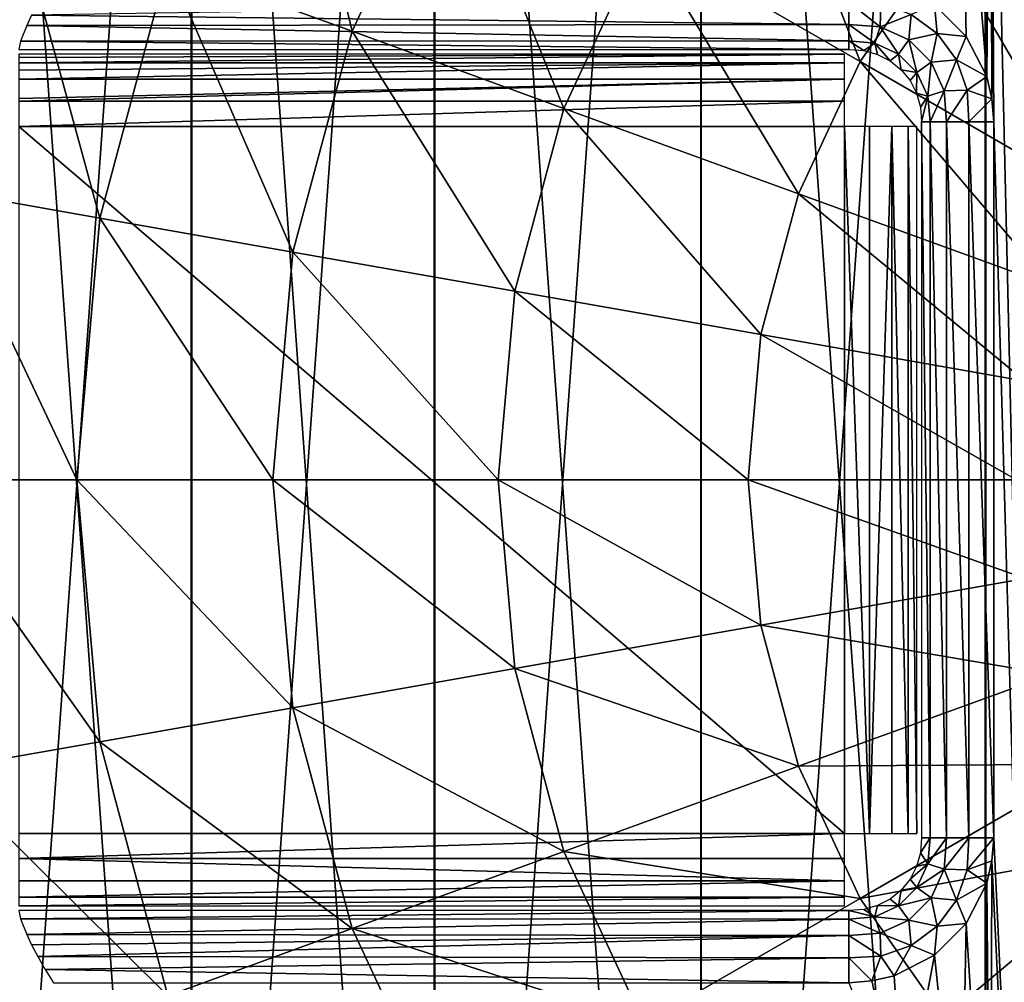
# Model space of a CAD drawing. Header units: millimetres. Extents: x -111 to 111, y -75 to 75.
# Tile 8 of 19: x -90 to -56, y -17 to 16. Entities that reach past the tile are written whole.
import ezdxf

# ---------------------------------------------------------------- set-up
doc = ezdxf.new("R2010")
doc.units = ezdxf.units.MM
doc.header["$LTSCALE"] = 65.185185
for name, color, linetype in [('1', 7, 'CONTINUOUS'), ('14', 7, 'CONTINUOUS'), ('2', 7, 'CONTINUOUS'), ('23', 7, 'CONTINUOUS'), ('24', 7, 'CONTINUOUS'), ('25', 7, 'CONTINUOUS'), ('52', 7, 'CONTINUOUS'), ('53', 7, 'CONTINUOUS'), ('54', 7, 'CONTINUOUS'), ('56', 7, 'CONTINUOUS'), ('57', 7, 'CONTINUOUS'), ('72', 7, 'CONTINUOUS'), ('77', 7, 'CONTINUOUS')]:
    doc.layers.add(name, color=color, linetype=linetype)

msp = doc.modelspace()

# ---------------------------------------------------------------- linework, layer by layer
at = {"layer": '1', "color": 250, "linetype": 'Continuous', "true_color": 0x333333}
for points in [[(-54.578, 51.669, 43), (-56.513, 31.795, 43), (-54.578, -51.669, 43), (-54.578, 51.669, 43)], [(-56.513, 28.205, 43), (-56.461, 12.956, 43), (-56.513, 31.795, 43), (-56.513, 28.205, 43)], [(-56.513, 31.795, 43), (-56.4, 12.174, 43), (-54.578, -51.669, 43), (-56.513, 31.795, 43)], [(-56.461, 12.956, 43), (-56.4, 12.174, 43), (-56.513, 31.795, 43), (-56.461, 12.956, 43)], [(-57.525, 24.759, 43), (-56.642, 13.714, 43), (-56.513, 28.205, 43), (-57.525, 24.759, 43)], [(-56.642, 13.714, 43), (-56.461, 12.956, 43), (-56.513, 28.205, 43), (-56.642, 13.714, 43)], [(-58.416, 16.161, 43), (-57.337, 15.083, 43), (-57.525, 24.759, 43), (-58.416, 16.161, 43)], [(-57.337, 15.083, 43), (-56.642, 13.714, 43), (-57.525, 24.759, 43), (-57.337, 15.083, 43)], [(-56.4, 12.174, 43), (-56.4, -12.174, 43), (-54.578, -51.669, 43), (-56.4, 12.174, 43)], [(-56.4, -12.174, 43), (-56.461, -12.956, 43), (-54.578, -51.669, 43), (-56.4, -12.174, 43)], [(-56.461, -12.956, 43), (-56.642, -13.714, 43), (-56.513, -28.205, 43), (-56.461, -12.956, 43)], [(-54.578, -51.669, 43), (-56.461, -12.956, 43), (-56.513, -28.205, 43), (-54.578, -51.669, 43)], [(-56.642, -13.714, 43), (-57.337, -15.083, 43), (-56.513, -28.205, 43), (-56.642, -13.714, 43)], [(-57.337, -15.083, 43), (-58.416, -16.161, 43), (-57.525, -24.759, 43), (-57.337, -15.083, 43)], [(-56.513, -28.205, 43), (-57.337, -15.083, 43), (-57.525, -24.759, 43), (-56.513, -28.205, 43)], [(-58.416, -16.161, 43), (-59.784, -16.856, 43), (-59.467, -21.738, 43), (-58.416, -16.161, 43)], [(-57.525, -24.759, 43), (-58.416, -16.161, 43), (-59.467, -21.738, 43), (-57.525, -24.759, 43)], [(-60.542, -17.037, 43), (-61.324, -17.098, 43), (-59.467, -21.738, 43), (-60.542, -17.037, 43)], [(-59.784, -16.856, 43), (-60.542, -17.037, 43), (-59.467, -21.738, 43), (-59.784, -16.856, 43)]]:
    msp.add_3dface(points, dxfattribs=at)
at = {"layer": '14', "color": 250, "linetype": 'Continuous', "true_color": 0x333333}
for points in [[(-56.688, 69.434, 17), (-46.599, -71.629, 17), (-46.599, 71.629, 17), (-56.688, 69.434, 17)], [(-66.362, 65.826, 17), (-56.688, -69.434, 17), (-56.688, 69.434, 17), (-66.362, 65.826, 17)], [(-56.688, -69.434, 17), (-46.599, -71.629, 17), (-56.688, 69.434, 17), (-56.688, -69.434, 17)], [(-75.424, 60.878, 17), (-66.362, -65.826, 17), (-66.362, 65.826, 17), (-75.424, 60.878, 17)], [(-66.362, -65.826, 17), (-56.688, -69.434, 17), (-66.362, 65.826, 17), (-66.362, -65.826, 17)], [(-83.689, 54.69, 17), (-75.424, -60.878, 17), (-75.424, 60.878, 17), (-83.689, 54.69, 17)], [(-75.424, -60.878, 17), (-66.362, -65.826, 17), (-75.424, 60.878, 17), (-75.424, -60.878, 17)], [(-90.99, 47.389, 17), (-83.689, -54.69, 17), (-83.689, 54.69, 17), (-90.99, 47.389, 17)], [(-83.689, -54.69, 17), (-75.424, -60.878, 17), (-83.689, 54.69, 17), (-83.689, -54.69, 17)], [(-90.99, -47.389, 17), (-83.689, -54.69, 17), (-90.99, 47.389, 17), (-90.99, -47.389, 17)]]:
    msp.add_3dface(points, dxfattribs=at)
at = {"layer": '2', "color": 250, "linetype": 'Continuous', "true_color": 0x333333}
for points in [[(-61.478, 12.021, 48), (-89.549, 12.021, 48), (-61.478, -12.021, 48), (-61.478, 12.021, 48)], [(-89.549, 12.021, 48), (-89.549, -12.021, 48), (-61.478, -12.021, 48), (-89.549, 12.021, 48)]]:
    msp.add_3dface(points, dxfattribs=at)
at = {"layer": '23', "color": 250, "linetype": 'Continuous', "true_color": 0x333333}
for points in [[(-60.623, 12.021, 47.849), (-61.478, 12.021, 48), (-60.623, -12.021, 47.849), (-60.623, 12.021, 47.849)], [(-61.478, 12.021, 48), (-61.478, -12.021, 48), (-60.623, -12.021, 47.849), (-61.478, 12.021, 48)], [(-59.871, -12.021, 47.415), (-59.871, 12.021, 47.415), (-60.623, -12.021, 47.849), (-59.871, -12.021, 47.415)], [(-59.871, 12.021, 47.415), (-60.623, 12.021, 47.849), (-60.623, -12.021, 47.849), (-59.871, 12.021, 47.415)], [(-59.313, -12.021, 46.75), (-59.871, 12.021, 47.415), (-59.871, -12.021, 47.415), (-59.313, -12.021, 46.75)], [(-59.313, 12.021, 46.75), (-59.871, 12.021, 47.415), (-59.313, -12.021, 46.75), (-59.313, 12.021, 46.75)], [(-59.016, -12.021, 45.934), (-59.313, 12.021, 46.75), (-59.313, -12.021, 46.75), (-59.016, -12.021, 45.934)], [(-59.016, 12.021, 45.934), (-59.313, 12.021, 46.75), (-59.016, -12.021, 45.934), (-59.016, 12.021, 45.934)]]:
    msp.add_3dface(points, dxfattribs=at)
at = {"layer": '24', "color": 250, "linetype": 'Continuous', "true_color": 0x333333}
for points in [[(-61.478, 14.483, 45.934), (-89.549, 14.483, 45.934), (-89.549, 14.37, 46.355), (-61.478, 14.483, 45.934)], [(-61.478, 14.186, 46.75), (-61.478, 14.483, 45.934), (-89.549, 14.186, 46.75), (-61.478, 14.186, 46.75)], [(-89.549, 14.186, 46.75), (-61.478, 14.483, 45.934), (-89.549, 14.37, 46.355), (-89.549, 14.186, 46.75)], [(-89.549, 13.936, 47.107), (-61.478, 14.186, 46.75), (-89.549, 14.186, 46.75), (-89.549, 13.936, 47.107)], [(-89.549, 13.628, 47.415), (-61.478, 14.186, 46.75), (-89.549, 13.936, 47.107), (-89.549, 13.628, 47.415)], [(-61.478, 13.628, 47.415), (-61.478, 14.186, 46.75), (-89.549, 13.628, 47.415), (-61.478, 13.628, 47.415)], [(-89.549, 12.974, 47.811), (-61.478, 13.628, 47.415), (-89.549, 13.628, 47.415), (-89.549, 12.974, 47.811)], [(-89.549, 12.876, 47.849), (-61.478, 13.628, 47.415), (-89.549, 12.974, 47.811), (-89.549, 12.876, 47.849)], [(-61.478, 12.876, 47.849), (-61.478, 13.628, 47.415), (-89.549, 12.876, 47.849), (-61.478, 12.876, 47.849)], [(-89.549, 12.021, 48), (-61.478, 12.876, 47.849), (-89.549, 12.876, 47.849), (-89.549, 12.021, 48)], [(-89.549, 12.021, 48), (-61.478, 12.021, 48), (-61.478, 12.876, 47.849), (-89.549, 12.021, 48)]]:
    msp.add_3dface(points, dxfattribs=at)
at = {"layer": '25', "color": 250, "linetype": 'Continuous', "true_color": 0x333333}
for points in [[(-61.478, -12.021, 48), (-89.549, -12.021, 48), (-89.549, -12.876, 47.849), (-61.478, -12.021, 48)], [(-61.478, -12.876, 47.849), (-61.478, -12.021, 48), (-89.549, -12.876, 47.849), (-61.478, -12.876, 47.849)], [(-89.549, -13.628, 47.415), (-61.478, -13.628, 47.415), (-89.549, -12.876, 47.849), (-89.549, -13.628, 47.415)], [(-61.478, -13.628, 47.415), (-61.478, -12.876, 47.849), (-89.549, -12.876, 47.849), (-61.478, -13.628, 47.415)], [(-89.549, -14.186, 46.75), (-61.478, -13.628, 47.415), (-89.549, -13.628, 47.415), (-89.549, -14.186, 46.75)], [(-61.478, -14.186, 46.75), (-61.478, -13.628, 47.415), (-89.549, -14.186, 46.75), (-61.478, -14.186, 46.75)], [(-89.549, -14.483, 45.934), (-61.478, -14.186, 46.75), (-89.549, -14.186, 46.75), (-89.549, -14.483, 45.934)], [(-61.478, -14.483, 45.934), (-61.478, -14.186, 46.75), (-89.549, -14.483, 45.934), (-61.478, -14.483, 45.934)]]:
    msp.add_3dface(points, dxfattribs=at)
at = {"layer": '52', "color": 250, "linetype": 'Continuous', "true_color": 0x333333}
for points in [[(-61.324, 16.244, 43.15), (-89.115, 15.81, 43.357), (-61.324, 15.491, 43.584), (-61.324, 16.244, 43.15)], [(-89.115, 15.81, 43.357), (-89.282, 15.457, 43.614), (-61.324, 15.491, 43.584), (-89.115, 15.81, 43.357)], [(-89.282, 15.457, 43.614), (-89.491, 14.918, 44.276), (-61.324, 14.933, 44.25), (-89.282, 15.457, 43.614)], [(-61.324, 15.491, 43.584), (-89.282, 15.457, 43.614), (-61.324, 14.933, 44.25), (-61.324, 15.491, 43.584)], [(-89.553, 14.636, 45.066), (-61.324, 14.636, 45.066), (-89.491, 14.918, 44.276), (-89.553, 14.636, 45.066)], [(-89.491, 14.918, 44.276), (-61.324, 14.636, 45.066), (-61.324, 14.933, 44.25), (-89.491, 14.918, 44.276)]]:
    msp.add_3dface(points, dxfattribs=at)
at = {"layer": '53', "color": 250, "linetype": 'Continuous', "true_color": 0x333333}
for points in [[(-58.566, 12.174, 44.25), (-58.862, 12.174, 45.066), (-58.566, -12.174, 44.25), (-58.566, 12.174, 44.25)], [(-58.862, 12.174, 45.066), (-58.862, -12.174, 45.066), (-58.566, -12.174, 44.25), (-58.862, 12.174, 45.066)], [(-58.007, 12.174, 43.584), (-58.566, 12.174, 44.25), (-58.007, -12.174, 43.584), (-58.007, 12.174, 43.584)], [(-58.007, -12.174, 43.584), (-58.566, 12.174, 44.25), (-58.566, -12.174, 44.25), (-58.007, -12.174, 43.584)], [(-57.254, 12.174, 43.15), (-58.007, 12.174, 43.584), (-57.254, -12.174, 43.15), (-57.254, 12.174, 43.15)], [(-57.254, -12.174, 43.15), (-58.007, 12.174, 43.584), (-58.007, -12.174, 43.584), (-57.254, -12.174, 43.15)], [(-56.4, -12.174, 43), (-57.254, 12.174, 43.15), (-57.254, -12.174, 43.15), (-56.4, -12.174, 43)], [(-56.4, -12.174, 43), (-56.4, 12.174, 43), (-57.254, 12.174, 43.15), (-56.4, -12.174, 43)]]:
    msp.add_3dface(points, dxfattribs=at)
at = {"layer": '54', "color": 250, "linetype": 'Continuous', "true_color": 0x333333}
for points in [[(-61.324, -14.636, 45.066), (-89.553, -14.636, 45.066), (-89.491, -14.918, 44.276), (-61.324, -14.636, 45.066)], [(-61.324, -14.933, 44.25), (-61.324, -14.636, 45.066), (-89.491, -14.918, 44.276), (-61.324, -14.933, 44.25)], [(-89.282, -15.457, 43.614), (-61.324, -14.933, 44.25), (-89.491, -14.918, 44.276), (-89.282, -15.457, 43.614)], [(-61.324, -15.491, 43.584), (-61.324, -14.933, 44.25), (-89.282, -15.457, 43.614), (-61.324, -15.491, 43.584)], [(-89.115, -15.81, 43.357), (-61.324, -15.491, 43.584), (-89.282, -15.457, 43.614), (-89.115, -15.81, 43.357)], [(-88.907, -16.209, 43.163), (-61.324, -15.491, 43.584), (-89.115, -15.81, 43.357), (-88.907, -16.209, 43.163)], [(-61.324, -16.244, 43.15), (-61.324, -15.491, 43.584), (-88.907, -16.209, 43.163), (-61.324, -16.244, 43.15)], [(-88.657, -16.644, 43.042), (-61.324, -16.244, 43.15), (-88.907, -16.209, 43.163), (-88.657, -16.644, 43.042)], [(-61.324, -17.098, 43), (-61.324, -16.244, 43.15), (-88.657, -16.644, 43.042), (-61.324, -17.098, 43)], [(-88.372, -17.098, 43), (-61.324, -17.098, 43), (-88.657, -16.644, 43.042), (-88.372, -17.098, 43)]]:
    msp.add_3dface(points, dxfattribs=at)
at = {"layer": '56', "color": 250, "linetype": 'Continuous', "true_color": 0x333333}
for points in [[(-58.566, -12.174, 44.25), (-58.862, -12.174, 45.066), (-58.897, -12.674, 44.993), (-58.566, -12.174, 44.25)], [(-58.645, -13.055, 44.157), (-58.566, -12.174, 44.25), (-58.897, -12.674, 44.993), (-58.645, -13.055, 44.157)], [(-58.007, -12.174, 43.584), (-58.645, -13.055, 44.157), (-58.086, -13.233, 43.516), (-58.007, -12.174, 43.584)], [(-58.007, -12.174, 43.584), (-58.566, -12.174, 44.25), (-58.645, -13.055, 44.157), (-58.007, -12.174, 43.584)], [(-57.254, -12.174, 43.15), (-58.086, -13.233, 43.516), (-57.304, -13.254, 43.12), (-57.254, -12.174, 43.15)], [(-57.254, -12.174, 43.15), (-58.007, -12.174, 43.584), (-58.086, -13.233, 43.516), (-57.254, -12.174, 43.15)], [(-56.461, -12.956, 43), (-56.4, -12.174, 43), (-57.304, -13.254, 43.12), (-56.461, -12.956, 43)], [(-56.4, -12.174, 43), (-57.254, -12.174, 43.15), (-57.304, -13.254, 43.12), (-56.4, -12.174, 43)], [(-59.028, -13.148, 44.939), (-58.645, -13.055, 44.157), (-58.897, -12.674, 44.993), (-59.028, -13.148, 44.939)], [(-59.015, -13.858, 44.108), (-58.645, -13.055, 44.157), (-59.248, -13.578, 44.906), (-59.015, -13.858, 44.108)], [(-59.248, -13.578, 44.906), (-58.645, -13.055, 44.157), (-59.028, -13.148, 44.939), (-59.248, -13.578, 44.906)], [(-58.645, -13.055, 44.157), (-59.015, -13.858, 44.108), (-58.086, -13.233, 43.516), (-58.645, -13.055, 44.157)], [(-56.642, -13.714, 43), (-56.461, -12.956, 43), (-57.304, -13.254, 43.12), (-56.642, -13.714, 43)], [(-58.086, -13.233, 43.516), (-59.015, -13.858, 44.108), (-58.527, -14.211, 43.481), (-58.086, -13.233, 43.516)], [(-58.086, -13.233, 43.516), (-58.527, -14.211, 43.481), (-57.665, -14.289, 43.102), (-58.086, -13.233, 43.516)], [(-57.304, -13.254, 43.12), (-58.086, -13.233, 43.516), (-57.665, -14.289, 43.102), (-57.304, -13.254, 43.12)], [(-56.642, -13.714, 43), (-57.304, -13.254, 43.12), (-57.665, -14.289, 43.102), (-56.642, -13.714, 43)], [(-59.549, -13.949, 44.895), (-59.015, -13.858, 44.108), (-59.248, -13.578, 44.906), (-59.549, -13.949, 44.895)], [(-57.337, -15.083, 43), (-56.642, -13.714, 43), (-57.665, -14.289, 43.102), (-57.337, -15.083, 43)], [(-59.921, -14.25, 44.906), (-59.64, -14.484, 44.108), (-59.549, -13.949, 44.895), (-59.921, -14.25, 44.906)], [(-59.64, -14.484, 44.108), (-59.015, -13.858, 44.108), (-59.549, -13.949, 44.895), (-59.64, -14.484, 44.108)], [(-59.015, -13.858, 44.108), (-59.64, -14.484, 44.108), (-58.527, -14.211, 43.481), (-59.015, -13.858, 44.108)], [(-60.35, -14.47, 44.939), (-59.64, -14.484, 44.108), (-59.921, -14.25, 44.906), (-60.35, -14.47, 44.939)], [(-58.527, -14.211, 43.481), (-59.64, -14.484, 44.108), (-59.287, -14.971, 43.481), (-58.527, -14.211, 43.481)], [(-58.527, -14.211, 43.481), (-59.287, -14.971, 43.481), (-58.32, -15.178, 43.096), (-58.527, -14.211, 43.481)], [(-57.665, -14.289, 43.102), (-58.527, -14.211, 43.481), (-58.32, -15.178, 43.096), (-57.665, -14.289, 43.102)], [(-57.337, -15.083, 43), (-57.665, -14.289, 43.102), (-58.32, -15.178, 43.096), (-57.337, -15.083, 43)], [(-61.324, -14.636, 45.066), (-60.444, -14.853, 44.157), (-60.824, -14.601, 44.993), (-61.324, -14.636, 45.066)], [(-61.324, -14.636, 45.066), (-61.324, -14.933, 44.25), (-60.444, -14.853, 44.157), (-61.324, -14.636, 45.066)], [(-60.824, -14.601, 44.993), (-60.444, -14.853, 44.157), (-60.35, -14.47, 44.939), (-60.824, -14.601, 44.993)], [(-60.444, -14.853, 44.157), (-59.64, -14.484, 44.108), (-60.35, -14.47, 44.939), (-60.444, -14.853, 44.157)], [(-59.64, -14.484, 44.108), (-60.444, -14.853, 44.157), (-59.287, -14.971, 43.481), (-59.64, -14.484, 44.108)], [(-60.444, -14.853, 44.157), (-61.324, -14.933, 44.25), (-60.265, -15.412, 43.516), (-60.444, -14.853, 44.157)], [(-61.324, -14.933, 44.25), (-61.324, -15.491, 43.584), (-60.265, -15.412, 43.516), (-61.324, -14.933, 44.25)], [(-59.287, -14.971, 43.481), (-60.444, -14.853, 44.157), (-60.265, -15.412, 43.516), (-59.287, -14.971, 43.481)], [(-59.287, -14.971, 43.481), (-60.265, -15.412, 43.516), (-59.209, -15.833, 43.102), (-59.287, -14.971, 43.481)], [(-58.32, -15.178, 43.096), (-59.287, -14.971, 43.481), (-59.209, -15.833, 43.102), (-58.32, -15.178, 43.096)], [(-58.416, -16.161, 43), (-58.32, -15.178, 43.096), (-59.209, -15.833, 43.102), (-58.416, -16.161, 43)], [(-58.416, -16.161, 43), (-57.337, -15.083, 43), (-58.32, -15.178, 43.096), (-58.416, -16.161, 43)], [(-60.265, -15.412, 43.516), (-61.324, -15.491, 43.584), (-60.244, -16.194, 43.12), (-60.265, -15.412, 43.516)], [(-61.324, -15.491, 43.584), (-61.324, -16.244, 43.15), (-60.244, -16.194, 43.12), (-61.324, -15.491, 43.584)], [(-59.209, -15.833, 43.102), (-60.265, -15.412, 43.516), (-60.244, -16.194, 43.12), (-59.209, -15.833, 43.102)], [(-59.784, -16.856, 43), (-59.209, -15.833, 43.102), (-60.244, -16.194, 43.12), (-59.784, -16.856, 43)], [(-59.784, -16.856, 43), (-58.416, -16.161, 43), (-59.209, -15.833, 43.102), (-59.784, -16.856, 43)], [(-61.324, -16.244, 43.15), (-60.542, -17.037, 43), (-60.244, -16.194, 43.12), (-61.324, -16.244, 43.15)], [(-61.324, -17.098, 43), (-60.542, -17.037, 43), (-61.324, -16.244, 43.15), (-61.324, -17.098, 43)], [(-60.542, -17.037, 43), (-59.784, -16.856, 43), (-60.244, -16.194, 43.12), (-60.542, -17.037, 43)]]:
    msp.add_3dface(points, dxfattribs=at)
at = {"layer": '57', "color": 250, "linetype": 'Continuous', "true_color": 0x333333}
for points in [[(-61.324, 16.244, 43.15), (-61.324, 15.491, 43.584), (-60.265, 15.412, 43.516), (-61.324, 16.244, 43.15)], [(-60.244, 16.194, 43.12), (-61.324, 16.244, 43.15), (-60.265, 15.412, 43.516), (-60.244, 16.194, 43.12)], [(-59.209, 15.833, 43.102), (-60.244, 16.194, 43.12), (-60.265, 15.412, 43.516), (-59.209, 15.833, 43.102)], [(-58.32, 15.178, 43.096), (-58.416, 16.161, 43), (-59.209, 15.833, 43.102), (-58.32, 15.178, 43.096)], [(-57.337, 15.083, 43), (-58.416, 16.161, 43), (-58.32, 15.178, 43.096), (-57.337, 15.083, 43)], [(-59.287, 14.971, 43.481), (-59.209, 15.833, 43.102), (-60.265, 15.412, 43.516), (-59.287, 14.971, 43.481)], [(-58.32, 15.178, 43.096), (-59.209, 15.833, 43.102), (-59.287, 14.971, 43.481), (-58.32, 15.178, 43.096)], [(-61.324, 15.491, 43.584), (-61.324, 14.933, 44.25), (-60.444, 14.853, 44.157), (-61.324, 15.491, 43.584)], [(-60.265, 15.412, 43.516), (-61.324, 15.491, 43.584), (-60.444, 14.853, 44.157), (-60.265, 15.412, 43.516)], [(-59.64, 14.484, 44.108), (-60.265, 15.412, 43.516), (-60.444, 14.853, 44.157), (-59.64, 14.484, 44.108)], [(-59.287, 14.971, 43.481), (-60.265, 15.412, 43.516), (-59.64, 14.484, 44.108), (-59.287, 14.971, 43.481)], [(-58.527, 14.211, 43.481), (-58.32, 15.178, 43.096), (-59.287, 14.971, 43.481), (-58.527, 14.211, 43.481)], [(-57.665, 14.289, 43.102), (-58.32, 15.178, 43.096), (-58.527, 14.211, 43.481), (-57.665, 14.289, 43.102)], [(-57.665, 14.289, 43.102), (-57.337, 15.083, 43), (-58.32, 15.178, 43.096), (-57.665, 14.289, 43.102)], [(-56.642, 13.714, 43), (-57.337, 15.083, 43), (-57.665, 14.289, 43.102), (-56.642, 13.714, 43)], [(-61.324, 14.933, 44.25), (-61.324, 14.636, 45.066), (-60.824, 14.601, 44.993), (-61.324, 14.933, 44.25)], [(-60.444, 14.853, 44.157), (-61.324, 14.933, 44.25), (-60.824, 14.601, 44.993), (-60.444, 14.853, 44.157)], [(-60.35, 14.47, 44.939), (-60.444, 14.853, 44.157), (-60.824, 14.601, 44.993), (-60.35, 14.47, 44.939)], [(-59.921, 14.25, 44.906), (-60.444, 14.853, 44.157), (-60.35, 14.47, 44.939), (-59.921, 14.25, 44.906)], [(-59.64, 14.484, 44.108), (-60.444, 14.853, 44.157), (-59.921, 14.25, 44.906), (-59.64, 14.484, 44.108)], [(-59.015, 13.858, 44.108), (-59.287, 14.971, 43.481), (-59.64, 14.484, 44.108), (-59.015, 13.858, 44.108)], [(-58.527, 14.211, 43.481), (-59.287, 14.971, 43.481), (-59.015, 13.858, 44.108), (-58.527, 14.211, 43.481)], [(-59.549, 13.949, 44.895), (-59.64, 14.484, 44.108), (-59.921, 14.25, 44.906), (-59.549, 13.949, 44.895)], [(-59.015, 13.858, 44.108), (-59.64, 14.484, 44.108), (-59.549, 13.949, 44.895), (-59.015, 13.858, 44.108)], [(-58.645, 13.055, 44.157), (-58.527, 14.211, 43.481), (-59.015, 13.858, 44.108), (-58.645, 13.055, 44.157)], [(-58.086, 13.233, 43.516), (-58.527, 14.211, 43.481), (-58.645, 13.055, 44.157), (-58.086, 13.233, 43.516)], [(-58.086, 13.233, 43.516), (-57.665, 14.289, 43.102), (-58.527, 14.211, 43.481), (-58.086, 13.233, 43.516)], [(-57.304, 13.254, 43.12), (-57.665, 14.289, 43.102), (-58.086, 13.233, 43.516), (-57.304, 13.254, 43.12)], [(-57.304, 13.254, 43.12), (-56.642, 13.714, 43), (-57.665, 14.289, 43.102), (-57.304, 13.254, 43.12)], [(-59.248, 13.578, 44.906), (-59.015, 13.858, 44.108), (-59.549, 13.949, 44.895), (-59.248, 13.578, 44.906)], [(-59.028, 13.148, 44.939), (-59.015, 13.858, 44.108), (-59.248, 13.578, 44.906), (-59.028, 13.148, 44.939)], [(-58.645, 13.055, 44.157), (-59.015, 13.858, 44.108), (-59.028, 13.148, 44.939), (-58.645, 13.055, 44.157)], [(-56.461, 12.956, 43), (-56.642, 13.714, 43), (-57.304, 13.254, 43.12), (-56.461, 12.956, 43)], [(-58.897, 12.674, 44.993), (-58.645, 13.055, 44.157), (-59.028, 13.148, 44.939), (-58.897, 12.674, 44.993)], [(-58.566, 12.174, 44.25), (-58.086, 13.233, 43.516), (-58.645, 13.055, 44.157), (-58.566, 12.174, 44.25)], [(-58.566, 12.174, 44.25), (-58.007, 12.174, 43.584), (-58.086, 13.233, 43.516), (-58.566, 12.174, 44.25)], [(-58.007, 12.174, 43.584), (-57.304, 13.254, 43.12), (-58.086, 13.233, 43.516), (-58.007, 12.174, 43.584)], [(-58.007, 12.174, 43.584), (-57.254, 12.174, 43.15), (-57.304, 13.254, 43.12), (-58.007, 12.174, 43.584)], [(-57.254, 12.174, 43.15), (-56.461, 12.956, 43), (-57.304, 13.254, 43.12), (-57.254, 12.174, 43.15)], [(-58.862, 12.174, 45.066), (-58.645, 13.055, 44.157), (-58.897, 12.674, 44.993), (-58.862, 12.174, 45.066)], [(-58.862, 12.174, 45.066), (-58.566, 12.174, 44.25), (-58.645, 13.055, 44.157), (-58.862, 12.174, 45.066)], [(-56.4, 12.174, 43), (-56.461, 12.956, 43), (-57.254, 12.174, 43.15), (-56.4, 12.174, 43)]]:
    msp.add_3dface(points, dxfattribs=at)
at = {"layer": '72', "color": 7, "linetype": 'Continuous', "true_color": 0xe0f2ff}
for points in [[(-56.676, -69.394, -1.8), (-46.592, 71.588, -1.8), (-46.592, -71.588, -1.8), (-56.676, -69.394, -1.8)], [(-56.676, 69.394, -1.8), (-46.592, 71.588, -1.8), (-56.676, -69.394, -1.8), (-56.676, 69.394, -1.8)], [(-66.344, 65.788, -1.8), (-56.676, 69.394, -1.8), (-66.344, -65.788, -1.8), (-66.344, 65.788, -1.8)], [(-66.344, -65.788, -1.8), (-56.676, 69.394, -1.8), (-56.676, -69.394, -1.8), (-66.344, -65.788, -1.8)], [(-75.401, -60.843, -1.8), (-66.344, 65.788, -1.8), (-66.344, -65.788, -1.8), (-75.401, -60.843, -1.8)], [(-75.401, 60.843, -1.8), (-66.344, 65.788, -1.8), (-75.401, -60.843, -1.8), (-75.401, 60.843, -1.8)], [(-83.662, 54.659, -1.8), (-75.401, 60.843, -1.8), (-83.662, -54.659, -1.8), (-83.662, 54.659, -1.8)], [(-83.662, -54.659, -1.8), (-75.401, 60.843, -1.8), (-75.401, -60.843, -1.8), (-83.662, -54.659, -1.8)], [(-90.959, -47.362, -1.8), (-83.662, 54.659, -1.8), (-83.662, -54.659, -1.8), (-90.959, -47.362, -1.8)], [(-90.959, 47.362, -1.8), (-83.662, 54.659, -1.8), (-90.959, -47.362, -1.8), (-90.959, 47.362, -1.8)]]:
    msp.add_3dface(points, dxfattribs=at)
at = {"layer": '77', "color": 7, "linetype": 'Continuous', "true_color": 0xe0f2ff}
for points in [[(-84.483, 17.537, -30.287), (-80.706, 25.638, -30.287), (-78.22, 15.257, -37.479), (-84.483, 17.537, -30.287)], [(-78.22, 15.257, -37.479), (-80.706, 25.638, -30.287), (-74.933, 22.305, -37.479), (-78.22, 15.257, -37.479)], [(-68.296, 18.473, -43.596), (-64.602, 23.749, -43.596), (-60.943, 14.228, -48.501), (-68.296, 18.473, -43.596)], [(-60.943, 14.228, -48.501), (-64.602, 23.749, -43.596), (-58.098, 18.291, -48.501), (-60.943, 14.228, -48.501)], [(-78.22, 15.257, -37.479), (-74.933, 22.305, -37.479), (-71.018, 12.636, -43.596), (-78.22, 15.257, -37.479)], [(-71.018, 12.636, -43.596), (-74.933, 22.305, -37.479), (-68.296, 18.473, -43.596), (-71.018, 12.636, -43.596)], [(-58.098, 18.291, -48.501), (-54.591, 21.798, -48.501), (-51.106, 12.424, -52.086), (-58.098, 18.291, -48.501)], [(-92.231, 9.862, -22.181), (-89.668, 19.424, -22.181), (-86.796, 8.904, -30.287), (-92.231, 9.862, -22.181)], [(-86.796, 8.904, -30.287), (-89.668, 19.424, -22.181), (-84.483, 17.537, -30.287), (-86.796, 8.904, -30.287)], [(-71.018, 12.636, -43.596), (-68.296, 18.473, -43.596), (-63.04, 9.732, -48.501), (-71.018, 12.636, -43.596)], [(-63.04, 9.732, -48.501), (-68.296, 18.473, -43.596), (-60.943, 14.228, -48.501), (-63.04, 9.732, -48.501)], [(-60.943, 14.228, -48.501), (-58.098, 18.291, -48.501), (-53.039, 9.664, -52.086), (-60.943, 14.228, -48.501)], [(-53.039, 9.664, -52.086), (-58.098, 18.291, -48.501), (-51.106, 12.424, -52.086), (-53.039, 9.664, -52.086)], [(-86.796, 8.904, -30.287), (-84.483, 17.537, -30.287), (-80.232, 7.746, -37.479), (-86.796, 8.904, -30.287)], [(-80.232, 7.746, -37.479), (-84.483, 17.537, -30.287), (-78.22, 15.257, -37.479), (-80.232, 7.746, -37.479)], [(-80.232, 7.746, -37.479), (-78.22, 15.257, -37.479), (-72.685, 6.416, -43.596), (-80.232, 7.746, -37.479)], [(-72.685, 6.416, -43.596), (-78.22, 15.257, -37.479), (-71.018, 12.636, -43.596), (-72.685, 6.416, -43.596)], [(-63.04, 9.732, -48.501), (-60.943, 14.228, -48.501), (-54.463, 6.611, -52.086), (-63.04, 9.732, -48.501)], [(-54.463, 6.611, -52.086), (-60.943, 14.228, -48.501), (-53.039, 9.664, -52.086), (-54.463, 6.611, -52.086)], [(-72.685, 6.416, -43.596), (-71.018, 12.636, -43.596), (-64.323, 4.941, -48.501), (-72.685, 6.416, -43.596)], [(-64.323, 4.941, -48.501), (-71.018, 12.636, -43.596), (-63.04, 9.732, -48.501), (-64.323, 4.941, -48.501)], [(-93.093, 0, -22.181), (-92.231, 9.862, -22.181), (-87.575, 0, -30.287), (-93.093, 0, -22.181)], [(-87.575, 0, -30.287), (-92.231, 9.862, -22.181), (-86.796, 8.904, -30.287), (-87.575, 0, -30.287)], [(-64.323, 4.941, -48.501), (-63.04, 9.732, -48.501), (-55.335, 3.356, -52.086), (-64.323, 4.941, -48.501)], [(-55.335, 3.356, -52.086), (-63.04, 9.732, -48.501), (-54.463, 6.611, -52.086), (-55.335, 3.356, -52.086)], [(-87.575, 0, -30.287), (-86.796, 8.904, -30.287), (-80.91, 0, -37.479), (-87.575, 0, -30.287)], [(-80.91, 0, -37.479), (-86.796, 8.904, -30.287), (-80.232, 7.746, -37.479), (-80.91, 0, -37.479)], [(-80.91, 0, -37.479), (-80.232, 7.746, -37.479), (-73.246, 0, -43.596), (-80.91, 0, -37.479)], [(-73.246, 0, -43.596), (-80.232, 7.746, -37.479), (-72.685, 6.416, -43.596), (-73.246, 0, -43.596)], [(-73.246, 0, -43.596), (-72.685, 6.416, -43.596), (-64.756, 0, -48.501), (-73.246, 0, -43.596)], [(-64.756, 0, -48.501), (-72.685, 6.416, -43.596), (-64.323, 4.941, -48.501), (-64.756, 0, -48.501)], [(-64.756, 0, -48.501), (-64.323, 4.941, -48.501), (-55.628, 0, -52.086), (-64.756, 0, -48.501)], [(-55.628, 0, -52.086), (-64.323, 4.941, -48.501), (-55.335, 3.356, -52.086), (-55.628, 0, -52.086)], [(-92.231, -9.862, -22.181), (-93.093, 0, -22.181), (-86.796, -8.904, -30.287), (-92.231, -9.862, -22.181)], [(-86.796, -8.904, -30.287), (-93.093, 0, -22.181), (-87.575, 0, -30.287), (-86.796, -8.904, -30.287)], [(-86.796, -8.904, -30.287), (-87.575, 0, -30.287), (-80.232, -7.746, -37.479), (-86.796, -8.904, -30.287)], [(-80.232, -7.746, -37.479), (-87.575, 0, -30.287), (-80.91, 0, -37.479), (-80.232, -7.746, -37.479)], [(-80.232, -7.746, -37.479), (-80.91, 0, -37.479), (-72.685, -6.416, -43.596), (-80.232, -7.746, -37.479)], [(-72.685, -6.416, -43.596), (-80.91, 0, -37.479), (-73.246, 0, -43.596), (-72.685, -6.416, -43.596)], [(-72.685, -6.416, -43.596), (-73.246, 0, -43.596), (-64.323, -4.941, -48.501), (-72.685, -6.416, -43.596)], [(-64.323, -4.941, -48.501), (-73.246, 0, -43.596), (-64.756, 0, -48.501), (-64.323, -4.941, -48.501)], [(-55.335, -3.356, -52.086), (-64.756, 0, -48.501), (-55.628, 0, -52.086), (-55.335, -3.356, -52.086)], [(-64.323, -4.941, -48.501), (-64.756, 0, -48.501), (-55.335, -3.356, -52.086), (-64.323, -4.941, -48.501)], [(-54.463, -6.611, -52.086), (-64.323, -4.941, -48.501), (-55.335, -3.356, -52.086), (-54.463, -6.611, -52.086)], [(-63.04, -9.732, -48.501), (-72.685, -6.416, -43.596), (-64.323, -4.941, -48.501), (-63.04, -9.732, -48.501)], [(-63.04, -9.732, -48.501), (-64.323, -4.941, -48.501), (-54.463, -6.611, -52.086), (-63.04, -9.732, -48.501)], [(-71.018, -12.636, -43.596), (-80.232, -7.746, -37.479), (-72.685, -6.416, -43.596), (-71.018, -12.636, -43.596)], [(-71.018, -12.636, -43.596), (-72.685, -6.416, -43.596), (-63.04, -9.732, -48.501), (-71.018, -12.636, -43.596)], [(-53.039, -9.664, -52.086), (-63.04, -9.732, -48.501), (-54.463, -6.611, -52.086), (-53.039, -9.664, -52.086)], [(-78.22, -15.257, -37.479), (-86.796, -8.904, -30.287), (-80.232, -7.746, -37.479), (-78.22, -15.257, -37.479)], [(-78.22, -15.257, -37.479), (-80.232, -7.746, -37.479), (-71.018, -12.636, -43.596), (-78.22, -15.257, -37.479)], [(-84.483, -17.537, -30.287), (-92.231, -9.862, -22.181), (-86.796, -8.904, -30.287), (-84.483, -17.537, -30.287)], [(-84.483, -17.537, -30.287), (-86.796, -8.904, -30.287), (-78.22, -15.257, -37.479), (-84.483, -17.537, -30.287)], [(-60.943, -14.228, -48.501), (-63.04, -9.732, -48.501), (-53.039, -9.664, -52.086), (-60.943, -14.228, -48.501)], [(-51.106, -12.424, -52.086), (-60.943, -14.228, -48.501), (-53.039, -9.664, -52.086), (-51.106, -12.424, -52.086)], [(-89.668, -19.424, -22.181), (-92.231, -9.862, -22.181), (-84.483, -17.537, -30.287), (-89.668, -19.424, -22.181)], [(-60.943, -14.228, -48.501), (-71.018, -12.636, -43.596), (-63.04, -9.732, -48.501), (-60.943, -14.228, -48.501)], [(-68.296, -18.473, -43.596), (-78.22, -15.257, -37.479), (-71.018, -12.636, -43.596), (-68.296, -18.473, -43.596)], [(-68.296, -18.473, -43.596), (-71.018, -12.636, -43.596), (-60.943, -14.228, -48.501), (-68.296, -18.473, -43.596)], [(-58.098, -18.291, -48.501), (-60.943, -14.228, -48.501), (-51.106, -12.424, -52.086), (-58.098, -18.291, -48.501)], [(-48.724, -14.806, -52.086), (-58.098, -18.291, -48.501), (-51.106, -12.424, -52.086), (-48.724, -14.806, -52.086)], [(-58.098, -18.291, -48.501), (-68.296, -18.473, -43.596), (-60.943, -14.228, -48.501), (-58.098, -18.291, -48.501)], [(-54.591, -21.798, -48.501), (-58.098, -18.291, -48.501), (-48.724, -14.806, -52.086), (-54.591, -21.798, -48.501)], [(-74.933, -22.305, -37.479), (-84.483, -17.537, -30.287), (-78.22, -15.257, -37.479), (-74.933, -22.305, -37.479)], [(-74.933, -22.305, -37.479), (-78.22, -15.257, -37.479), (-68.296, -18.473, -43.596), (-74.933, -22.305, -37.479)]]:
    msp.add_3dface(points, dxfattribs=at)

doc.saveas('drawing.dxf')
